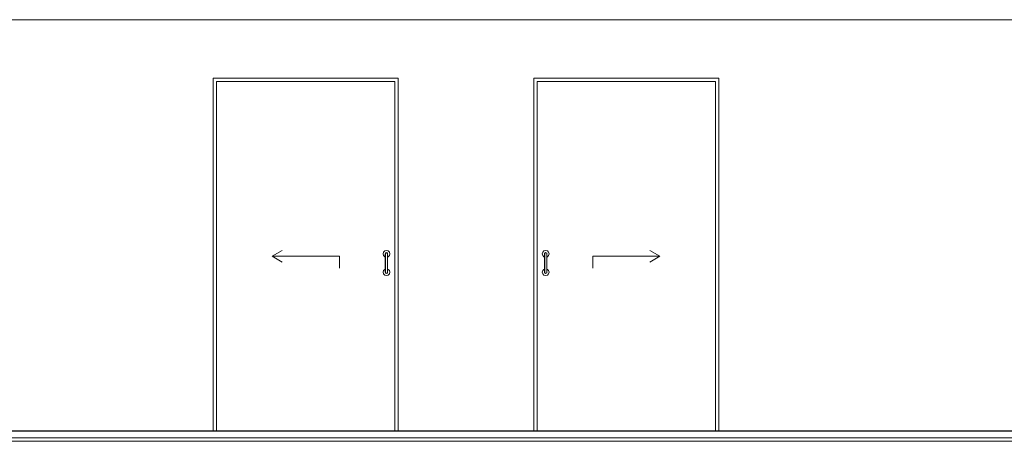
# Model space of a CAD drawing. Header units: millimetres. Extents: x -30280 to 309309, y -17460 to 4378.
# Tile 92 of 256: x 50793 to 56649, y -12604 to -10097. Entities that reach past the tile are written whole.
import ezdxf

# ---------------------------------------------------------------- set-up
doc = ezdxf.new("R2010")
doc.units = ezdxf.units.MM
doc.header["$MEASUREMENT"] = 0
doc.linetypes.add('Wipeout_Contour', pattern=[1000, 0, -1000])
for name, color, linetype, lineweight in [('P1_P2_PLANTA PRIMERA_2_10_ESTR_Fotjats_Pluma_Nº__1', 7, 'Continuous', 5), ('P1_P2_PLANTA PRIMERA_2_Nuevo_07_CR_Cel Ras pladur_Pluma_Nº__1', 7, 'Continuous', 5), ('P1_P2_PLANTA PRIMERA_2_Nuevo_08_E_Envans secs_Pluma_Nº__1', 7, 'Continuous', 5), ('P1_P2_PLANTA PRIMERA_2_Nuevo_14_PAV_Soft Light Grey 0554_Pluma_Nº__29', 7, 'Continuous', 20)]:
    doc.layers.add(name, color=color, linetype=linetype, lineweight=lineweight)
doc.layers.add('P1_P2_PLANTA PRIMERA_2_Nuevo_08_E_Envans secs', color=7, linetype='Continuous')
doc.layers.add('P1_P2_PLANTA PRIMERA_2_Nuevo_08_E_Envans secs_Pluma_Nº__3', color=7, linetype='Continuous', lineweight=5, true_color=0xa4a4a4)

msp = doc.modelspace()

# ---------------------------------------------------------------- linework, layer by layer
at = {"layer": 'P1_P2_PLANTA PRIMERA_2_10_ESTR_Fotjats_Pluma_Nº__1', "color": 7, "linetype": 'Continuous', "lineweight": 5}
for p, q in [((73152, -12584.4), (36809, -12584.4)), ((73152, -12604.4), (36809, -12604.4))]:
    msp.add_line(p, q, dxfattribs=at)

# ---------------------------------------------------------------- wipeouts: each hides what was drawn before it
at = {"color": 254, "linetype": 'Wipeout_Contour', "lineweight": 0, "ltscale": 229140.968332}
msp.add_wipeout([(56139.9, -12542.4), (56145.9, -12542.4), (56145.9, -10097.4), (56139.9, -10097.4)], dxfattribs=at).dxf.layer = 'P1_P2_PLANTA PRIMERA_2_Nuevo_08_E_Envans secs'

# ---------------------------------------------------------------- next in the draw order: wipeouts: each hides what was drawn before it
at = {"color": 254, "linetype": 'Wipeout_Contour', "lineweight": 0, "ltscale": 230752.670218}
msp.add_wipeout([(56145.9, -12542.4), (56961.9, -12542.4), (56961.9, -10097.4), (56145.9, -10097.4)], dxfattribs=at).dxf.layer = 'P1_P2_PLANTA PRIMERA_2_Nuevo_08_E_Envans secs'

# ---------------------------------------------------------------- next in the draw order: wipeouts: each hides what was drawn before it
at = {"color": 254, "linetype": 'Wipeout_Contour', "lineweight": 0, "ltscale": 849050.534819}
msp.add_wipeout([(56139.9, -10097.4), (46728.1, -10097.4), (46728.1, -12542.4), (48321.6, -12542.4), (48321.6, -10444.4), (49421.6, -10444.4), (49421.6, -12542.4), (51944.1, -12542.4), (51944.1, -10444.4), (53044.1, -10444.4), (53044.1, -12542.4), (53851, -12542.4), (53851, -10444.4), (54951, -10444.4), (54951, -12542.4), (56139.9, -12542.4)], dxfattribs=at).dxf.layer = 'P1_P2_PLANTA PRIMERA_2_Nuevo_08_E_Envans secs'

# ---------------------------------------------------------------- next in the draw order: linework, layer by layer
at = {"layer": 'P1_P2_PLANTA PRIMERA_2_Nuevo_07_CR_Cel Ras pladur_Pluma_Nº__1', "color": 7, "linetype": 'Continuous', "lineweight": 5}
msp.add_line((63927.1, -10097.4), (39395.1, -10097.4), dxfattribs=at)
at = {"layer": 'P1_P2_PLANTA PRIMERA_2_Nuevo_08_E_Envans secs_Pluma_Nº__3', "color": 253, "linetype": 'Continuous', "lineweight": 5, "true_color": 0xa4a4a4}
for p, q in [((52294.1, -11504.4), (52354.7, -11469.4)), ((54601, -11504.4), (54540.4, -11469.4)), ((52694.1, -11504.4), (52294.1, -11504.4)), ((52294.1, -11504.4), (52354.7, -11539.4)), ((52694.1, -11504.4), (52694.1, -11574.4)), ((54201, -11504.4), (54601, -11504.4)), ((54201, -11504.4), (54201, -11574.4)), ((54601, -11504.4), (54540.4, -11539.4))]:
    msp.add_line(p, q, dxfattribs=at)

# ---------------------------------------------------------------- next in the draw order: wipeouts: each hides what was drawn before it
at = {"color": 254, "linetype": 'Wipeout_Contour', "lineweight": 0, "ltscale": 212888.235789}
msp.add_wipeout([(51964.1, -10464.4), (51944.1, -10464.4), (51944.1, -12542.4), (51964.1, -12542.4)], dxfattribs=at).dxf.layer = 'P1_P2_PLANTA PRIMERA_2_Nuevo_08_E_Envans secs'
at = {"color": 254, "linetype": 'Wipeout_Contour', "lineweight": 0, "ltscale": 217107.411638}
msp.add_wipeout([(53024.1, -10464.4), (53024.1, -12542.4), (53044.1, -12542.4), (53044.1, -10464.4)], dxfattribs=at).dxf.layer = 'P1_P2_PLANTA PRIMERA_2_Nuevo_08_E_Envans secs'
at = {"color": 254, "linetype": 'Wipeout_Contour', "lineweight": 0, "ltscale": 220340.483389}
msp.add_wipeout([(53851, -10464.4), (53851, -12542.4), (53871, -12542.4), (53871, -10464.4)], dxfattribs=at).dxf.layer = 'P1_P2_PLANTA PRIMERA_2_Nuevo_08_E_Envans secs'
at = {"color": 254, "linetype": 'Wipeout_Contour', "lineweight": 0, "ltscale": 224566.372406}
msp.add_wipeout([(54931, -12542.4), (54951, -12542.4), (54951, -10464.4), (54931, -10464.4)], dxfattribs=at).dxf.layer = 'P1_P2_PLANTA PRIMERA_2_Nuevo_08_E_Envans secs'
at = {"color": 254, "linetype": 'Wipeout_Contour', "lineweight": 0, "ltscale": 216797.794384}
msp.add_wipeout([(52967.1, -11493.5), (52968, -11490.4), (52968, -11485.9), (52967.1, -11489.4)], dxfattribs=at).dxf.layer = 'P1_P2_PLANTA PRIMERA_2_Nuevo_08_E_Envans secs'
at = {"color": 254, "linetype": 'Wipeout_Contour', "lineweight": 0, "ltscale": 220551.900058}
msp.add_wipeout([(53928, -11493.5), (53928, -11489.4), (53927.1, -11485.9), (53927.1, -11490.4)], dxfattribs=at).dxf.layer = 'P1_P2_PLANTA PRIMERA_2_Nuevo_08_E_Envans secs'
at = {"color": 254, "linetype": 'Wipeout_Contour', "lineweight": 0, "ltscale": 216941.864883}
msp.add_wipeout([(52981.1, -11595.4), (52980.2, -11598.4), (52980.2, -11602.9), (52981.1, -11599.4)], dxfattribs=at).dxf.layer = 'P1_P2_PLANTA PRIMERA_2_Nuevo_08_E_Envans secs'
at = {"color": 254, "linetype": 'Wipeout_Contour', "lineweight": 0, "ltscale": 220592.267882}
msp.add_wipeout([(53914, -11595.4), (53914, -11599.4), (53915, -11602.9), (53915, -11598.4)], dxfattribs=at).dxf.layer = 'P1_P2_PLANTA PRIMERA_2_Nuevo_08_E_Envans secs'

# ---------------------------------------------------------------- next in the draw order: linework, layer by layer
at = {"layer": 'P1_P2_PLANTA PRIMERA_2_Nuevo_14_PAV_Soft Light Grey 0554_Pluma_Nº__29', "color": 7, "linetype": 'Continuous', "lineweight": 20}
for p, q in [((63927.1, -12542.4), (39407.1, -12542.4)), ((63927.1, -12544.4), (39407.1, -12544.4))]:
    msp.add_line(p, q, dxfattribs=at)

# ---------------------------------------------------------------- next in the draw order: wipeouts: each hides what was drawn before it
at = {"color": 254, "linetype": 'Wipeout_Contour', "lineweight": 0, "ltscale": 321154.790134}
msp.add_wipeout([(53044.1, -10444.4), (51944.1, -10444.4), (51944.1, -10464.4), (51964.1, -10464.4), (53024.1, -10464.4), (53044.1, -10464.4)], dxfattribs=at).dxf.layer = 'P1_P2_PLANTA PRIMERA_2_Nuevo_08_E_Envans secs'
at = {"color": 254, "linetype": 'Wipeout_Contour', "lineweight": 0, "ltscale": 332383.181909}
msp.add_wipeout([(53851, -10444.4), (53851, -10464.4), (53871, -10464.4), (54931, -10464.4), (54951, -10464.4), (54951, -10444.4)], dxfattribs=at).dxf.layer = 'P1_P2_PLANTA PRIMERA_2_Nuevo_08_E_Envans secs'
at = {"color": 254, "linetype": 'Wipeout_Contour', "lineweight": 0, "ltscale": 216804.534521}
msp.add_wipeout([(52967.1, -11504.4), (52968, -11502.7), (52968, -11490.4), (52967.1, -11493.5)], dxfattribs=at).dxf.layer = 'P1_P2_PLANTA PRIMERA_2_Nuevo_08_E_Envans secs'
at = {"color": 254, "linetype": 'Wipeout_Contour', "lineweight": 0, "ltscale": 220558.525477}
msp.add_wipeout([(53928, -11504.4), (53928, -11493.5), (53927.1, -11490.4), (53927.1, -11502.7)], dxfattribs=at).dxf.layer = 'P1_P2_PLANTA PRIMERA_2_Nuevo_08_E_Envans secs'
at = {"color": 254, "linetype": 'Wipeout_Contour', "lineweight": 0, "ltscale": 216935.071706}
msp.add_wipeout([(52981.1, -11584.4), (52980.2, -11586.2), (52980.2, -11598.4), (52981.1, -11595.4)], dxfattribs=at).dxf.layer = 'P1_P2_PLANTA PRIMERA_2_Nuevo_08_E_Envans secs'
at = {"color": 254, "linetype": 'Wipeout_Contour', "lineweight": 0, "ltscale": 220585.587129}
msp.add_wipeout([(53914, -11584.4), (53914, -11595.4), (53915, -11598.4), (53915, -11586.2)], dxfattribs=at).dxf.layer = 'P1_P2_PLANTA PRIMERA_2_Nuevo_08_E_Envans secs'

# ---------------------------------------------------------------- next in the draw order: linework, layer by layer
at = {"layer": 'P1_P2_PLANTA PRIMERA_2_Nuevo_08_E_Envans secs_Pluma_Nº__1', "color": 7, "linetype": 'Continuous', "lineweight": 5}
for p, q in [((51944.1, -10464.4), (51944.1, -10444.4)), ((51944.1, -10444.4), (53044.1, -10444.4)), ((51944.1, -12542.4), (51944.1, -10464.4)), ((51964.1, -10464.4), (51964.1, -12542.4)), ((53024.1, -10464.4), (51964.1, -10464.4)), ((53024.1, -12542.4), (53024.1, -10464.4)), ((53044.1, -10444.4), (53044.1, -10464.4)), ((53044.1, -10464.4), (53044.1, -12542.4)), ((53851, -10444.4), (53851, -10464.4)), ((54951, -10444.4), (53851, -10444.4)), ((53851, -10464.4), (53851, -12542.4)), ((53871, -12542.4), (53871, -10464.4)), ((53871, -10464.4), (54931, -10464.4)), ((54931, -10464.4), (54931, -12542.4)), ((54951, -10464.4), (54951, -10444.4)), ((54951, -12542.4), (54951, -10464.4))]:
    msp.add_line(p, q, dxfattribs=at)

# ---------------------------------------------------------------- next in the draw order: wipeouts: each hides what was drawn before it
at = {"color": 254, "linetype": 'Wipeout_Contour', "lineweight": 0, "ltscale": 162610.40194}
msp.add_wipeout([(52967.1, -11519.4), (52968, -11502.7), (52967.1, -11504.4)], dxfattribs=at).dxf.layer = 'P1_P2_PLANTA PRIMERA_2_Nuevo_08_E_Envans secs'
at = {"color": 254, "linetype": 'Wipeout_Contour', "lineweight": 0, "ltscale": 220570.00287}
msp.add_wipeout([(53928, -11519.4), (53928, -11504.4), (53927.1, -11502.7), (53927.1, -11519.4)], dxfattribs=at).dxf.layer = 'P1_P2_PLANTA PRIMERA_2_Nuevo_08_E_Envans secs'
at = {"color": 254, "linetype": 'Wipeout_Contour', "lineweight": 0, "ltscale": 162694.257732}
msp.add_wipeout([(52981.1, -11569.4), (52980.2, -11586.2), (52981.1, -11584.4)], dxfattribs=at).dxf.layer = 'P1_P2_PLANTA PRIMERA_2_Nuevo_08_E_Envans secs'
at = {"color": 254, "linetype": 'Wipeout_Contour', "lineweight": 0, "ltscale": 220574.033165}
msp.add_wipeout([(53914, -11569.4), (53914, -11584.4), (53915, -11586.2), (53915, -11569.4)], dxfattribs=at).dxf.layer = 'P1_P2_PLANTA PRIMERA_2_Nuevo_08_E_Envans secs'

# ---------------------------------------------------------------- next in the draw order: wipeouts: each hides what was drawn before it
at = {"color": 254, "linetype": 'Wipeout_Contour', "lineweight": 0, "ltscale": 216802.234671}
msp.add_wipeout([(52968, -11490.4), (52970.6, -11488.2), (52970.6, -11483.4), (52968, -11485.9)], dxfattribs=at).dxf.layer = 'P1_P2_PLANTA PRIMERA_2_Nuevo_08_E_Envans secs'
at = {"color": 254, "linetype": 'Wipeout_Contour', "lineweight": 0, "ltscale": 220542.693805}
msp.add_wipeout([(53927.1, -11490.4), (53927.1, -11485.9), (53924.5, -11483.4), (53924.5, -11488.2)], dxfattribs=at).dxf.layer = 'P1_P2_PLANTA PRIMERA_2_Nuevo_08_E_Envans secs'
at = {"color": 254, "linetype": 'Wipeout_Contour', "lineweight": 0, "ltscale": 216937.44941}
msp.add_wipeout([(52980.2, -11598.4), (52977.6, -11600.7), (52977.6, -11605.5), (52980.2, -11602.9)], dxfattribs=at).dxf.layer = 'P1_P2_PLANTA PRIMERA_2_Nuevo_08_E_Envans secs'
at = {"color": 254, "linetype": 'Wipeout_Contour', "lineweight": 0, "ltscale": 220601.493611}
msp.add_wipeout([(53915, -11598.4), (53915, -11602.9), (53917.5, -11605.5), (53917.5, -11600.7)], dxfattribs=at).dxf.layer = 'P1_P2_PLANTA PRIMERA_2_Nuevo_08_E_Envans secs'

# ---------------------------------------------------------------- next in the draw order: wipeouts: each hides what was drawn before it
at = {"color": 254, "linetype": 'Wipeout_Contour', "lineweight": 0, "ltscale": 216809.613319}
msp.add_wipeout([(52968, -11502.7), (52970.6, -11501.4), (52970.6, -11488.2), (52968, -11490.4)], dxfattribs=at).dxf.layer = 'P1_P2_PLANTA PRIMERA_2_Nuevo_08_E_Envans secs'
at = {"color": 254, "linetype": 'Wipeout_Contour', "lineweight": 0, "ltscale": 220549.947325}
msp.add_wipeout([(53927.1, -11502.7), (53927.1, -11490.4), (53924.5, -11488.2), (53924.5, -11501.4)], dxfattribs=at).dxf.layer = 'P1_P2_PLANTA PRIMERA_2_Nuevo_08_E_Envans secs'
at = {"color": 254, "linetype": 'Wipeout_Contour', "lineweight": 0, "ltscale": 216930.009469}
msp.add_wipeout([(52980.2, -11586.2), (52977.6, -11587.5), (52977.6, -11600.7), (52980.2, -11598.4)], dxfattribs=at).dxf.layer = 'P1_P2_PLANTA PRIMERA_2_Nuevo_08_E_Envans secs'
at = {"color": 254, "linetype": 'Wipeout_Contour', "lineweight": 0, "ltscale": 220594.177259}
msp.add_wipeout([(53915, -11586.2), (53915, -11598.4), (53917.5, -11600.7), (53917.5, -11587.5)], dxfattribs=at).dxf.layer = 'P1_P2_PLANTA PRIMERA_2_Nuevo_08_E_Envans secs'

# ---------------------------------------------------------------- next in the draw order: wipeouts: each hides what was drawn before it
at = {"color": 254, "linetype": 'Wipeout_Contour', "lineweight": 0, "ltscale": 216822.400623}
msp.add_wipeout([(52968, -11519.4), (52970.6, -11519.4), (52970.6, -11501.4), (52968, -11502.7)], dxfattribs=at).dxf.layer = 'P1_P2_PLANTA PRIMERA_2_Nuevo_08_E_Envans secs'
at = {"color": 254, "linetype": 'Wipeout_Contour', "lineweight": 0, "ltscale": 220562.517802}
msp.add_wipeout([(53927.1, -11519.4), (53927.1, -11502.7), (53924.5, -11501.4), (53924.5, -11519.4)], dxfattribs=at).dxf.layer = 'P1_P2_PLANTA PRIMERA_2_Nuevo_08_E_Envans secs'
at = {"color": 254, "linetype": 'Wipeout_Contour', "lineweight": 0, "ltscale": 216917.13939}
msp.add_wipeout([(52980.2, -11569.4), (52977.6, -11569.4), (52977.6, -11587.5), (52980.2, -11586.2)], dxfattribs=at).dxf.layer = 'P1_P2_PLANTA PRIMERA_2_Nuevo_08_E_Envans secs'
at = {"color": 254, "linetype": 'Wipeout_Contour', "lineweight": 0, "ltscale": 220581.520992}
msp.add_wipeout([(53915, -11569.4), (53915, -11586.2), (53917.5, -11587.5), (53917.5, -11569.4)], dxfattribs=at).dxf.layer = 'P1_P2_PLANTA PRIMERA_2_Nuevo_08_E_Envans secs'

# ---------------------------------------------------------------- next in the draw order: wipeouts: each hides what was drawn before it
at = {"color": 254, "linetype": 'Wipeout_Contour', "lineweight": 0, "ltscale": 216812.693898}
msp.add_wipeout([(52970.6, -11488.2), (52974.1, -11487.4), (52974.1, -11482.4), (52970.6, -11483.4)], dxfattribs=at).dxf.layer = 'P1_P2_PLANTA PRIMERA_2_Nuevo_08_E_Envans secs'
at = {"color": 254, "linetype": 'Wipeout_Contour', "lineweight": 0, "ltscale": 220529.469235}
msp.add_wipeout([(53924.5, -11488.2), (53924.5, -11483.4), (53921, -11482.4), (53921, -11487.4)], dxfattribs=at).dxf.layer = 'P1_P2_PLANTA PRIMERA_2_Nuevo_08_E_Envans secs'
at = {"color": 254, "linetype": 'Wipeout_Contour', "lineweight": 0, "ltscale": 216927.008777}
msp.add_wipeout([(52977.6, -11600.7), (52974.1, -11601.5), (52974.1, -11606.4), (52977.6, -11605.5)], dxfattribs=at).dxf.layer = 'P1_P2_PLANTA PRIMERA_2_Nuevo_08_E_Envans secs'
at = {"color": 254, "linetype": 'Wipeout_Contour', "lineweight": 0, "ltscale": 220614.726275}
msp.add_wipeout([(53917.5, -11600.7), (53917.5, -11605.5), (53921, -11606.4), (53921, -11601.5)], dxfattribs=at).dxf.layer = 'P1_P2_PLANTA PRIMERA_2_Nuevo_08_E_Envans secs'

# ---------------------------------------------------------------- next in the draw order: wipeouts: each hides what was drawn before it
at = {"color": 254, "linetype": 'Wipeout_Contour', "lineweight": 0, "ltscale": 216820.439546}
msp.add_wipeout([(52970.6, -11501.4), (52974.1, -11500.9), (52974.1, -11487.4), (52970.6, -11488.2)], dxfattribs=at).dxf.layer = 'P1_P2_PLANTA PRIMERA_2_Nuevo_08_E_Envans secs'
at = {"color": 254, "linetype": 'Wipeout_Contour', "lineweight": 0, "ltscale": 220537.08435}
msp.add_wipeout([(53924.5, -11501.4), (53924.5, -11488.2), (53921, -11487.4), (53921, -11500.9)], dxfattribs=at).dxf.layer = 'P1_P2_PLANTA PRIMERA_2_Nuevo_08_E_Envans secs'
at = {"color": 254, "linetype": 'Wipeout_Contour', "lineweight": 0, "ltscale": 216919.196273}
msp.add_wipeout([(52977.6, -11587.5), (52974.1, -11587.9), (52974.1, -11601.5), (52977.6, -11600.7)], dxfattribs=at).dxf.layer = 'P1_P2_PLANTA PRIMERA_2_Nuevo_08_E_Envans secs'
at = {"color": 254, "linetype": 'Wipeout_Contour', "lineweight": 0, "ltscale": 220607.044373}
msp.add_wipeout([(53917.5, -11587.5), (53917.5, -11600.7), (53921, -11601.5), (53921, -11587.9)], dxfattribs=at).dxf.layer = 'P1_P2_PLANTA PRIMERA_2_Nuevo_08_E_Envans secs'

# ---------------------------------------------------------------- next in the draw order: wipeouts: each hides what was drawn before it
at = {"color": 254, "linetype": 'Wipeout_Contour', "lineweight": 0, "ltscale": 216833.867452}
msp.add_wipeout([(52970.6, -11519.4), (52974.1, -11519.4), (52974.1, -11500.9), (52970.6, -11501.4)], dxfattribs=at).dxf.layer = 'P1_P2_PLANTA PRIMERA_2_Nuevo_08_E_Envans secs'
at = {"color": 254, "linetype": 'Wipeout_Contour', "lineweight": 0, "ltscale": 220550.285985}
msp.add_wipeout([(53924.5, -11519.4), (53924.5, -11501.4), (53921, -11500.9), (53921, -11519.4)], dxfattribs=at).dxf.layer = 'P1_P2_PLANTA PRIMERA_2_Nuevo_08_E_Envans secs'
at = {"color": 254, "linetype": 'Wipeout_Contour', "lineweight": 0, "ltscale": 216905.678299}
msp.add_wipeout([(52977.6, -11569.4), (52974.1, -11569.4), (52974.1, -11587.9), (52977.6, -11587.5)], dxfattribs=at).dxf.layer = 'P1_P2_PLANTA PRIMERA_2_Nuevo_08_E_Envans secs'
at = {"color": 254, "linetype": 'Wipeout_Contour', "lineweight": 0, "ltscale": 220593.752403}
msp.add_wipeout([(53917.5, -11569.4), (53917.5, -11587.5), (53921, -11587.9), (53921, -11569.4)], dxfattribs=at).dxf.layer = 'P1_P2_PLANTA PRIMERA_2_Nuevo_08_E_Envans secs'

# ---------------------------------------------------------------- next in the draw order: wipeouts: each hides what was drawn before it
at = {"color": 254, "linetype": 'Wipeout_Contour', "lineweight": 0, "ltscale": 216826.375992}
msp.add_wipeout([(52974.1, -11487.4), (52977.6, -11488.2), (52977.6, -11483.4), (52974.1, -11482.4)], dxfattribs=at).dxf.layer = 'P1_P2_PLANTA PRIMERA_2_Nuevo_08_E_Envans secs'
at = {"color": 254, "linetype": 'Wipeout_Contour', "lineweight": 0, "ltscale": 220515.776436}
msp.add_wipeout([(53921, -11487.4), (53921, -11482.4), (53917.5, -11483.4), (53917.5, -11488.2)], dxfattribs=at).dxf.layer = 'P1_P2_PLANTA PRIMERA_2_Nuevo_08_E_Envans secs'
at = {"color": 254, "linetype": 'Wipeout_Contour', "lineweight": 0, "ltscale": 216913.332987}
msp.add_wipeout([(52974.1, -11601.5), (52970.6, -11600.7), (52970.6, -11605.5), (52974.1, -11606.4)], dxfattribs=at).dxf.layer = 'P1_P2_PLANTA PRIMERA_2_Nuevo_08_E_Envans secs'
at = {"color": 254, "linetype": 'Wipeout_Contour', "lineweight": 0, "ltscale": 220628.412976}
msp.add_wipeout([(53921, -11601.5), (53921, -11606.4), (53924.5, -11605.5), (53924.5, -11600.7)], dxfattribs=at).dxf.layer = 'P1_P2_PLANTA PRIMERA_2_Nuevo_08_E_Envans secs'

# ---------------------------------------------------------------- next in the draw order: wipeouts: each hides what was drawn before it
at = {"color": 254, "linetype": 'Wipeout_Contour', "lineweight": 0, "ltscale": 216834.121156}
msp.add_wipeout([(52974.1, -11500.9), (52977.6, -11501.4), (52977.6, -11488.2), (52974.1, -11487.4)], dxfattribs=at).dxf.layer = 'P1_P2_PLANTA PRIMERA_2_Nuevo_08_E_Envans secs'
at = {"color": 254, "linetype": 'Wipeout_Contour', "lineweight": 0, "ltscale": 220523.392018}
msp.add_wipeout([(53921, -11500.9), (53921, -11487.4), (53917.5, -11488.2), (53917.5, -11501.4)], dxfattribs=at).dxf.layer = 'P1_P2_PLANTA PRIMERA_2_Nuevo_08_E_Envans secs'
at = {"color": 254, "linetype": 'Wipeout_Contour', "lineweight": 0, "ltscale": 216905.519995}
msp.add_wipeout([(52974.1, -11587.9), (52970.6, -11587.5), (52970.6, -11600.7), (52974.1, -11601.5)], dxfattribs=at).dxf.layer = 'P1_P2_PLANTA PRIMERA_2_Nuevo_08_E_Envans secs'
at = {"color": 254, "linetype": 'Wipeout_Contour', "lineweight": 0, "ltscale": 220620.731546}
msp.add_wipeout([(53921, -11587.9), (53921, -11601.5), (53924.5, -11600.7), (53924.5, -11587.5)], dxfattribs=at).dxf.layer = 'P1_P2_PLANTA PRIMERA_2_Nuevo_08_E_Envans secs'

# ---------------------------------------------------------------- next in the draw order: wipeouts: each hides what was drawn before it
at = {"color": 254, "linetype": 'Wipeout_Contour', "lineweight": 0, "ltscale": 216847.548225}
msp.add_wipeout([(52974.1, -11519.4), (52977.6, -11519.4), (52977.6, -11501.4), (52974.1, -11500.9)], dxfattribs=at).dxf.layer = 'P1_P2_PLANTA PRIMERA_2_Nuevo_08_E_Envans secs'
at = {"color": 254, "linetype": 'Wipeout_Contour', "lineweight": 0, "ltscale": 220536.594463}
msp.add_wipeout([(53921, -11519.4), (53921, -11500.9), (53917.5, -11501.4), (53917.5, -11519.4)], dxfattribs=at).dxf.layer = 'P1_P2_PLANTA PRIMERA_2_Nuevo_08_E_Envans secs'
at = {"color": 254, "linetype": 'Wipeout_Contour', "lineweight": 0, "ltscale": 216892.00118}
msp.add_wipeout([(52974.1, -11569.4), (52970.6, -11569.4), (52970.6, -11587.5), (52974.1, -11587.9)], dxfattribs=at).dxf.layer = 'P1_P2_PLANTA PRIMERA_2_Nuevo_08_E_Envans secs'
at = {"color": 254, "linetype": 'Wipeout_Contour', "lineweight": 0, "ltscale": 220607.44039}
msp.add_wipeout([(53921, -11569.4), (53921, -11587.9), (53924.5, -11587.5), (53924.5, -11569.4)], dxfattribs=at).dxf.layer = 'P1_P2_PLANTA PRIMERA_2_Nuevo_08_E_Envans secs'

# ---------------------------------------------------------------- next in the draw order: wipeouts: each hides what was drawn before it
at = {"color": 254, "linetype": 'Wipeout_Contour', "lineweight": 0, "ltscale": 216839.614623}
msp.add_wipeout([(52977.6, -11488.2), (52980.2, -11490.4), (52980.2, -11485.9), (52977.6, -11483.4)], dxfattribs=at).dxf.layer = 'P1_P2_PLANTA PRIMERA_2_Nuevo_08_E_Envans secs'
at = {"color": 254, "linetype": 'Wipeout_Contour', "lineweight": 0, "ltscale": 220505.284596}
msp.add_wipeout([(53917.5, -11488.2), (53917.5, -11483.4), (53915, -11485.9), (53915, -11490.4)], dxfattribs=at).dxf.layer = 'P1_P2_PLANTA PRIMERA_2_Nuevo_08_E_Envans secs'
at = {"color": 254, "linetype": 'Wipeout_Contour', "lineweight": 0, "ltscale": 216900.08623}
msp.add_wipeout([(52970.6, -11600.7), (52968, -11598.4), (52968, -11602.9), (52970.6, -11605.5)], dxfattribs=at).dxf.layer = 'P1_P2_PLANTA PRIMERA_2_Nuevo_08_E_Envans secs'
at = {"color": 254, "linetype": 'Wipeout_Contour', "lineweight": 0, "ltscale": 220638.886593}
msp.add_wipeout([(53924.5, -11600.7), (53924.5, -11605.5), (53927.1, -11602.9), (53927.1, -11598.4)], dxfattribs=at).dxf.layer = 'P1_P2_PLANTA PRIMERA_2_Nuevo_08_E_Envans secs'

# ---------------------------------------------------------------- next in the draw order: wipeouts: each hides what was drawn before it
at = {"color": 254, "linetype": 'Wipeout_Contour', "lineweight": 0, "ltscale": 216846.99201}
msp.add_wipeout([(52977.6, -11501.4), (52980.2, -11502.7), (52980.2, -11490.4), (52977.6, -11488.2)], dxfattribs=at).dxf.layer = 'P1_P2_PLANTA PRIMERA_2_Nuevo_08_E_Envans secs'
at = {"color": 254, "linetype": 'Wipeout_Contour', "lineweight": 0, "ltscale": 220512.539337}
msp.add_wipeout([(53917.5, -11501.4), (53917.5, -11488.2), (53915, -11490.4), (53915, -11502.7)], dxfattribs=at).dxf.layer = 'P1_P2_PLANTA PRIMERA_2_Nuevo_08_E_Envans secs'
at = {"color": 254, "linetype": 'Wipeout_Contour', "lineweight": 0, "ltscale": 216892.645018}
msp.add_wipeout([(52970.6, -11587.5), (52968, -11586.2), (52968, -11598.4), (52970.6, -11600.7)], dxfattribs=at).dxf.layer = 'P1_P2_PLANTA PRIMERA_2_Nuevo_08_E_Envans secs'
at = {"color": 254, "linetype": 'Wipeout_Contour', "lineweight": 0, "ltscale": 220631.57147}
msp.add_wipeout([(53924.5, -11587.5), (53924.5, -11600.7), (53927.1, -11598.4), (53927.1, -11586.2)], dxfattribs=at).dxf.layer = 'P1_P2_PLANTA PRIMERA_2_Nuevo_08_E_Envans secs'

# ---------------------------------------------------------------- next in the draw order: wipeouts: each hides what was drawn before it
at = {"color": 254, "linetype": 'Wipeout_Contour', "lineweight": 0, "ltscale": 216859.77713}
msp.add_wipeout([(52977.6, -11519.4), (52980.2, -11519.4), (52980.2, -11502.7), (52977.6, -11501.4)], dxfattribs=at).dxf.layer = 'P1_P2_PLANTA PRIMERA_2_Nuevo_08_E_Envans secs'
at = {"color": 254, "linetype": 'Wipeout_Contour', "lineweight": 0, "ltscale": 220525.111925}
msp.add_wipeout([(53917.5, -11519.4), (53917.5, -11501.4), (53915, -11502.7), (53915, -11519.4)], dxfattribs=at).dxf.layer = 'P1_P2_PLANTA PRIMERA_2_Nuevo_08_E_Envans secs'
at = {"color": 254, "linetype": 'Wipeout_Contour', "lineweight": 0, "ltscale": 216879.772743}
msp.add_wipeout([(52970.6, -11569.4), (52968, -11569.4), (52968, -11586.2), (52970.6, -11587.5)], dxfattribs=at).dxf.layer = 'P1_P2_PLANTA PRIMERA_2_Nuevo_08_E_Envans secs'
at = {"color": 254, "linetype": 'Wipeout_Contour', "lineweight": 0, "ltscale": 220618.917328}
msp.add_wipeout([(53924.5, -11569.4), (53924.5, -11587.5), (53927.1, -11586.2), (53927.1, -11569.4)], dxfattribs=at).dxf.layer = 'P1_P2_PLANTA PRIMERA_2_Nuevo_08_E_Envans secs'

# ---------------------------------------------------------------- next in the draw order: wipeouts: each hides what was drawn before it
at = {"color": 254, "linetype": 'Wipeout_Contour', "lineweight": 0, "ltscale": 216848.855822}
msp.add_wipeout([(52980.2, -11490.4), (52981.1, -11493.5), (52981.1, -11489.4), (52980.2, -11485.9)], dxfattribs=at).dxf.layer = 'P1_P2_PLANTA PRIMERA_2_Nuevo_08_E_Envans secs'
at = {"color": 254, "linetype": 'Wipeout_Contour', "lineweight": 0, "ltscale": 220500.798637}
msp.add_wipeout([(53915, -11490.4), (53915, -11485.9), (53914, -11489.4), (53914, -11493.5)], dxfattribs=at).dxf.layer = 'P1_P2_PLANTA PRIMERA_2_Nuevo_08_E_Envans secs'
at = {"color": 254, "linetype": 'Wipeout_Contour', "lineweight": 0, "ltscale": 216890.8253}
msp.add_wipeout([(52968, -11598.4), (52967.1, -11595.4), (52967.1, -11599.4), (52968, -11602.9)], dxfattribs=at).dxf.layer = 'P1_P2_PLANTA PRIMERA_2_Nuevo_08_E_Envans secs'
at = {"color": 254, "linetype": 'Wipeout_Contour', "lineweight": 0, "ltscale": 220643.348158}
msp.add_wipeout([(53927.1, -11598.4), (53927.1, -11602.9), (53928, -11599.4), (53928, -11595.4)], dxfattribs=at).dxf.layer = 'P1_P2_PLANTA PRIMERA_2_Nuevo_08_E_Envans secs'

# ---------------------------------------------------------------- next in the draw order: wipeouts: each hides what was drawn before it
at = {"color": 254, "linetype": 'Wipeout_Contour', "lineweight": 0, "ltscale": 216855.594377}
msp.add_wipeout([(52980.2, -11502.7), (52981.1, -11504.4), (52981.1, -11493.5), (52980.2, -11490.4)], dxfattribs=at).dxf.layer = 'P1_P2_PLANTA PRIMERA_2_Nuevo_08_E_Envans secs'
at = {"color": 254, "linetype": 'Wipeout_Contour', "lineweight": 0, "ltscale": 220507.425588}
msp.add_wipeout([(53915, -11502.7), (53915, -11490.4), (53914, -11493.5), (53914, -11504.4)], dxfattribs=at).dxf.layer = 'P1_P2_PLANTA PRIMERA_2_Nuevo_08_E_Envans secs'
at = {"color": 254, "linetype": 'Wipeout_Contour', "lineweight": 0, "ltscale": 216884.03053}
msp.add_wipeout([(52968, -11586.2), (52967.1, -11584.4), (52967.1, -11595.4), (52968, -11598.4)], dxfattribs=at).dxf.layer = 'P1_P2_PLANTA PRIMERA_2_Nuevo_08_E_Envans secs'
at = {"color": 254, "linetype": 'Wipeout_Contour', "lineweight": 0, "ltscale": 220636.668947}
msp.add_wipeout([(53927.1, -11586.2), (53927.1, -11598.4), (53928, -11595.4), (53928, -11584.4)], dxfattribs=at).dxf.layer = 'P1_P2_PLANTA PRIMERA_2_Nuevo_08_E_Envans secs'

# ---------------------------------------------------------------- next in the draw order: wipeouts: each hides what was drawn before it
at = {"color": 254, "linetype": 'Wipeout_Contour', "lineweight": 0, "ltscale": 162648.695198}
msp.add_wipeout([(52980.2, -11519.4), (52981.1, -11504.4), (52980.2, -11502.7)], dxfattribs=at).dxf.layer = 'P1_P2_PLANTA PRIMERA_2_Nuevo_08_E_Envans secs'
at = {"color": 254, "linetype": 'Wipeout_Contour', "lineweight": 0, "ltscale": 220518.905631}
msp.add_wipeout([(53915, -11519.4), (53915, -11502.7), (53914, -11504.4), (53914, -11519.4)], dxfattribs=at).dxf.layer = 'P1_P2_PLANTA PRIMERA_2_Nuevo_08_E_Envans secs'
at = {"color": 254, "linetype": 'Wipeout_Contour', "lineweight": 0, "ltscale": 162655.975205}
msp.add_wipeout([(52968, -11569.4), (52967.1, -11584.4), (52968, -11586.2)], dxfattribs=at).dxf.layer = 'P1_P2_PLANTA PRIMERA_2_Nuevo_08_E_Envans secs'
at = {"color": 254, "linetype": 'Wipeout_Contour', "lineweight": 0, "ltscale": 220625.117649}
msp.add_wipeout([(53927.1, -11569.4), (53927.1, -11586.2), (53928, -11584.4), (53928, -11569.4)], dxfattribs=at).dxf.layer = 'P1_P2_PLANTA PRIMERA_2_Nuevo_08_E_Envans secs'

# ---------------------------------------------------------------- next in the draw order: wipeouts: each hides what was drawn before it
at = {"color": 254, "linetype": 'Wipeout_Contour', "lineweight": 0, "ltscale": 162676.856446}
msp.add_wipeout([(52981.1, -11569.4), (52981.1, -11519.4), (52980.2, -11569.4)], dxfattribs=at).dxf.layer = 'P1_P2_PLANTA PRIMERA_2_Nuevo_08_E_Envans secs'
at = {"color": 254, "linetype": 'Wipeout_Contour', "lineweight": 0, "ltscale": 220553.296292}
msp.add_wipeout([(53915, -11569.4), (53917.5, -11569.4), (53917.5, -11519.4), (53915, -11519.4)], dxfattribs=at).dxf.layer = 'P1_P2_PLANTA PRIMERA_2_Nuevo_08_E_Envans secs'

# ---------------------------------------------------------------- next in the draw order: wipeouts: each hides what was drawn before it
at = {"color": 254, "linetype": 'Wipeout_Contour', "lineweight": 0, "ltscale": 216888.437787}
msp.add_wipeout([(52980.2, -11569.4), (52980.2, -11519.4), (52977.6, -11519.4), (52977.6, -11569.4)], dxfattribs=at).dxf.layer = 'P1_P2_PLANTA PRIMERA_2_Nuevo_08_E_Envans secs'
at = {"color": 254, "linetype": 'Wipeout_Contour', "lineweight": 0, "ltscale": 220565.151943}
msp.add_wipeout([(53917.5, -11569.4), (53921, -11569.4), (53921, -11519.4), (53917.5, -11519.4)], dxfattribs=at).dxf.layer = 'P1_P2_PLANTA PRIMERA_2_Nuevo_08_E_Envans secs'

# ---------------------------------------------------------------- next in the draw order: wipeouts: each hides what was drawn before it
at = {"color": 254, "linetype": 'Wipeout_Contour', "lineweight": 0, "ltscale": 216876.591444}
msp.add_wipeout([(52977.6, -11569.4), (52977.6, -11519.4), (52974.1, -11519.4), (52974.1, -11569.4)], dxfattribs=at).dxf.layer = 'P1_P2_PLANTA PRIMERA_2_Nuevo_08_E_Envans secs'
at = {"color": 254, "linetype": 'Wipeout_Contour', "lineweight": 0, "ltscale": 220578.841699}
msp.add_wipeout([(53921, -11569.4), (53924.5, -11569.4), (53924.5, -11519.4), (53921, -11519.4)], dxfattribs=at).dxf.layer = 'P1_P2_PLANTA PRIMERA_2_Nuevo_08_E_Envans secs'

# ---------------------------------------------------------------- next in the draw order: wipeouts: each hides what was drawn before it
at = {"color": 254, "linetype": 'Wipeout_Contour', "lineweight": 0, "ltscale": 216862.912496}
msp.add_wipeout([(52974.1, -11569.4), (52974.1, -11519.4), (52970.6, -11519.4), (52970.6, -11569.4)], dxfattribs=at).dxf.layer = 'P1_P2_PLANTA PRIMERA_2_Nuevo_08_E_Envans secs'
at = {"color": 254, "linetype": 'Wipeout_Contour', "lineweight": 0, "ltscale": 220590.697401}
msp.add_wipeout([(53924.5, -11569.4), (53927.1, -11569.4), (53927.1, -11519.4), (53924.5, -11519.4)], dxfattribs=at).dxf.layer = 'P1_P2_PLANTA PRIMERA_2_Nuevo_08_E_Envans secs'

# ---------------------------------------------------------------- next in the draw order: wipeouts: each hides what was drawn before it
at = {"color": 254, "linetype": 'Wipeout_Contour', "lineweight": 0, "ltscale": 1212908.567134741}
msp.add_wipeout([(53901, -11489.4), (53903.7, -11499.4), (53911, -11506.8), (53914, -11507.6), (53914, -11489.4), (53915, -11485.9), (53917.5, -11483.4), (53921, -11482.4), (53924.5, -11483.4), (53927.1, -11485.9), (53928, -11489.4), (53928, -11493.5), (53928, -11504.4), (53928, -11507.6), (53931, -11506.8), (53938.3, -11499.4), (53941, -11489.4), (53938.3, -11479.4), (53931, -11472.1), (53921, -11469.4), (53911, -11472.1), (53903.7, -11479.4)], dxfattribs=at).dxf.layer = 'P1_P2_PLANTA PRIMERA_2_Nuevo_08_E_Envans secs'
at = {"color": 254, "linetype": 'Wipeout_Contour', "lineweight": 0, "ltscale": 216851.066207}
msp.add_wipeout([(52970.6, -11569.4), (52970.6, -11519.4), (52968, -11519.4), (52968, -11569.4)], dxfattribs=at).dxf.layer = 'P1_P2_PLANTA PRIMERA_2_Nuevo_08_E_Envans secs'
at = {"color": 254, "linetype": 'Wipeout_Contour', "lineweight": 0, "ltscale": 1158253.077922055}
msp.add_wipeout([(53901, -11599.4), (53903.7, -11609.4), (53911, -11616.8), (53921, -11619.4), (53931, -11616.8), (53938.3, -11609.4), (53941, -11599.4), (53938.3, -11589.4), (53931, -11582.1), (53928, -11581.3), (53928, -11595.4), (53928, -11599.4), (53927.1, -11602.9), (53924.5, -11605.5), (53921, -11606.4), (53917.5, -11605.5), (53915, -11602.9), (53914, -11599.4), (53914, -11581.3), (53911, -11582.1), (53903.7, -11589.4)], dxfattribs=at).dxf.layer = 'P1_P2_PLANTA PRIMERA_2_Nuevo_08_E_Envans secs'

# ---------------------------------------------------------------- next in the draw order: linework, layer by layer
at = {"layer": 'P1_P2_PLANTA PRIMERA_2_Nuevo_08_E_Envans secs_Pluma_Nº__1', "color": 7, "linetype": 'Continuous', "lineweight": 5}
for p, q in [((53911, -11472.1), (53903.7, -11479.4)), ((53921, -11469.4), (53911, -11472.1)), ((53931, -11472.1), (53921, -11469.4)), ((53938.3, -11479.4), (53931, -11472.1)), ((53903.7, -11479.4), (53901, -11489.4)), ((53901, -11489.4), (53903.7, -11499.4)), ((53903.7, -11499.4), (53911, -11506.8)), ((53911, -11506.8), (53914, -11507.6)), ((53915, -11485.9), (53914, -11489.4)), ((53914, -11489.4), (53914, -11493.5)), ((53914, -11493.5), (53914, -11504.4)), ((53914, -11504.4), (53914, -11519.4)), ((53914, -11569.4), (53914, -11519.4)), ((53917.5, -11483.4), (53915, -11485.9)), ((53921, -11482.4), (53917.5, -11483.4)), ((53924.5, -11483.4), (53921, -11482.4)), ((53927.1, -11485.9), (53924.5, -11483.4)), ((53928, -11489.4), (53927.1, -11485.9)), ((53928, -11489.4), (53928, -11493.5)), ((53928, -11493.5), (53928, -11504.4)), ((53928, -11504.4), (53928, -11519.4)), ((53928, -11507.6), (53931, -11506.8)), ((53928, -11569.4), (53928, -11519.4)), ((53931, -11506.8), (53938.3, -11499.4)), ((53941, -11489.4), (53938.3, -11479.4)), ((53938.3, -11499.4), (53941, -11489.4)), ((53903.7, -11589.4), (53901, -11599.4)), ((53911, -11582.1), (53903.7, -11589.4)), ((53914, -11581.3), (53911, -11582.1)), ((53914, -11584.4), (53914, -11569.4)), ((53914, -11595.4), (53914, -11584.4)), ((53928, -11584.4), (53928, -11569.4)), ((53931, -11582.1), (53928, -11581.3)), ((53928, -11595.4), (53928, -11584.4)), ((53938.3, -11589.4), (53931, -11582.1)), ((53941, -11599.4), (53938.3, -11589.4)), ((53901, -11599.4), (53903.7, -11609.4)), ((53903.7, -11609.4), (53911, -11616.8)), ((53911, -11616.8), (53921, -11619.4)), ((53914, -11599.4), (53914, -11595.4)), ((53914, -11599.4), (53915, -11602.9)), ((53915, -11602.9), (53917.5, -11605.5)), ((53917.5, -11605.5), (53921, -11606.4)), ((53921, -11606.4), (53924.5, -11605.5)), ((53921, -11619.4), (53931, -11616.8)), ((53924.5, -11605.5), (53927.1, -11602.9)), ((53927.1, -11602.9), (53928, -11599.4)), ((53928, -11599.4), (53928, -11595.4)), ((53931, -11616.8), (53938.3, -11609.4)), ((53938.3, -11609.4), (53941, -11599.4))]:
    msp.add_line(p, q, dxfattribs=at)

# ---------------------------------------------------------------- next in the draw order: wipeouts: each hides what was drawn before it
at = {"color": 254, "linetype": 'Wipeout_Contour', "lineweight": 0, "ltscale": 162638.569829}
msp.add_wipeout([(52968, -11569.4), (52968, -11519.4), (52967.1, -11569.4)], dxfattribs=at).dxf.layer = 'P1_P2_PLANTA PRIMERA_2_Nuevo_08_E_Envans secs'

# ---------------------------------------------------------------- next in the draw order: wipeouts: each hides what was drawn before it
at = {"color": 254, "linetype": 'Wipeout_Contour', "lineweight": 0, "ltscale": 1138326.240701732}
msp.add_wipeout([(52954.1, -11489.4), (52956.8, -11499.4), (52964.1, -11506.8), (52967.1, -11507.6), (52967.1, -11489.4), (52968, -11485.9), (52970.6, -11483.4), (52974.1, -11482.4), (52977.6, -11483.4), (52980.2, -11485.9), (52981.1, -11489.4), (52981.1, -11493.5), (52981.1, -11507.6), (52984.1, -11506.8), (52991.4, -11499.4), (52994.1, -11489.4), (52991.4, -11479.4), (52984.1, -11472.1), (52974.1, -11469.4), (52964.1, -11472.1), (52956.8, -11479.4)], dxfattribs=at).dxf.layer = 'P1_P2_PLANTA PRIMERA_2_Nuevo_08_E_Envans secs'
at = {"color": 254, "linetype": 'Wipeout_Contour', "lineweight": 0, "ltscale": 1138818.033811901}
msp.add_wipeout([(52954.1, -11599.4), (52956.8, -11609.4), (52964.1, -11616.8), (52974.1, -11619.4), (52984.1, -11616.8), (52991.4, -11609.4), (52994.1, -11599.4), (52991.4, -11589.4), (52984.1, -11582.1), (52981.1, -11581.3), (52981.1, -11584.4), (52981.1, -11599.4), (52980.2, -11602.9), (52977.6, -11605.5), (52974.1, -11606.4), (52970.6, -11605.5), (52968, -11602.9), (52967.1, -11599.4), (52967.1, -11581.3), (52964.1, -11582.1), (52956.8, -11589.4)], dxfattribs=at).dxf.layer = 'P1_P2_PLANTA PRIMERA_2_Nuevo_08_E_Envans secs'

# ---------------------------------------------------------------- next in the draw order: linework, layer by layer
at = {"layer": 'P1_P2_PLANTA PRIMERA_2_Nuevo_08_E_Envans secs_Pluma_Nº__1', "color": 7, "linetype": 'Continuous', "lineweight": 5}
for p, q in [((52956.8, -11479.4), (52964.1, -11472.1)), ((52964.1, -11472.1), (52974.1, -11469.4)), ((52974.1, -11469.4), (52984.1, -11472.1)), ((52984.1, -11472.1), (52991.4, -11479.4)), ((52954.1, -11489.4), (52956.8, -11479.4)), ((52956.8, -11499.4), (52954.1, -11489.4)), ((52964.1, -11506.8), (52956.8, -11499.4)), ((52967.1, -11507.6), (52964.1, -11506.8)), ((52967.1, -11489.4), (52968, -11485.9)), ((52967.1, -11489.4), (52967.1, -11493.5)), ((52967.1, -11493.5), (52967.1, -11504.4)), ((52967.1, -11504.4), (52967.1, -11519.4)), ((52967.1, -11569.4), (52967.1, -11519.4)), ((52968, -11485.9), (52970.6, -11483.4)), ((52970.6, -11483.4), (52974.1, -11482.4)), ((52974.1, -11482.4), (52977.6, -11483.4)), ((52977.6, -11483.4), (52980.2, -11485.9)), ((52980.2, -11485.9), (52981.1, -11489.4)), ((52981.1, -11489.4), (52981.1, -11493.5)), ((52981.1, -11493.5), (52981.1, -11504.4)), ((52981.1, -11504.4), (52981.1, -11519.4)), ((52984.1, -11506.8), (52981.1, -11507.6)), ((52981.1, -11569.4), (52981.1, -11519.4)), ((52991.4, -11499.4), (52984.1, -11506.8)), ((52991.4, -11479.4), (52994.1, -11489.4)), ((52994.1, -11489.4), (52991.4, -11499.4)), ((52954.1, -11599.4), (52956.8, -11589.4)), ((52956.8, -11589.4), (52964.1, -11582.1)), ((52964.1, -11582.1), (52967.1, -11581.3)), ((52967.1, -11584.4), (52967.1, -11569.4)), ((52967.1, -11595.4), (52967.1, -11584.4)), ((52981.1, -11584.4), (52981.1, -11569.4)), ((52981.1, -11581.3), (52984.1, -11582.1)), ((52981.1, -11595.4), (52981.1, -11584.4)), ((52984.1, -11582.1), (52991.4, -11589.4)), ((52991.4, -11589.4), (52994.1, -11599.4)), ((52956.8, -11609.4), (52954.1, -11599.4)), ((52964.1, -11616.8), (52956.8, -11609.4)), ((52974.1, -11619.4), (52964.1, -11616.8)), ((52967.1, -11599.4), (52967.1, -11595.4)), ((52968, -11602.9), (52967.1, -11599.4)), ((52970.6, -11605.5), (52968, -11602.9)), ((52974.1, -11606.4), (52970.6, -11605.5)), ((52977.6, -11605.5), (52974.1, -11606.4)), ((52984.1, -11616.8), (52974.1, -11619.4)), ((52980.2, -11602.9), (52977.6, -11605.5)), ((52981.1, -11599.4), (52980.2, -11602.9)), ((52981.1, -11599.4), (52981.1, -11595.4)), ((52991.4, -11609.4), (52984.1, -11616.8)), ((52994.1, -11599.4), (52991.4, -11609.4))]:
    msp.add_line(p, q, dxfattribs=at)

doc.saveas('drawing.dxf')
